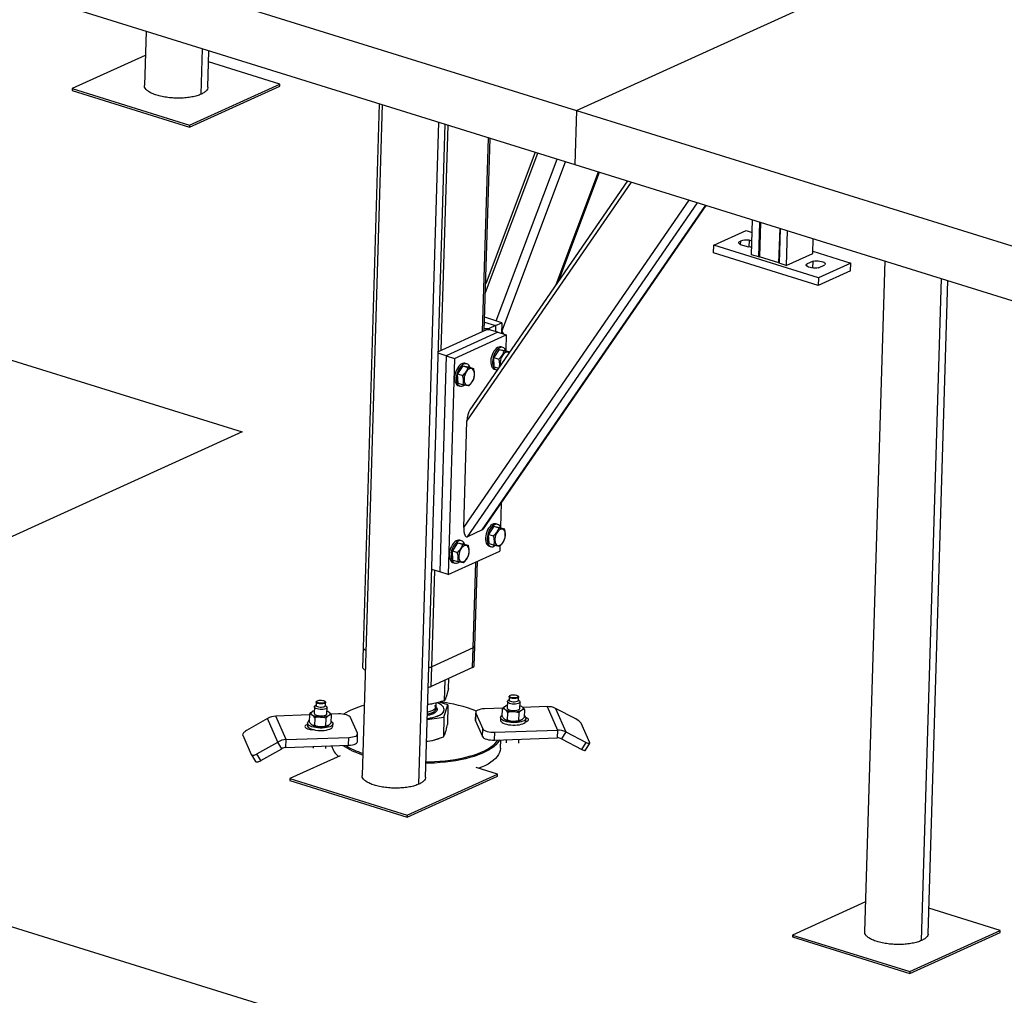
# Model space of a CAD drawing. Header units: millimetres. Extents: x 5 to 589, y 5 to 415.
# Tile 63 of 104: x 371 to 394, y 230 to 253. Entities that reach past the tile are written whole.
import ezdxf

# ---------------------------------------------------------------- set-up
doc = ezdxf.new("R2010")
doc.units = ezdxf.units.MM
doc.layers.add('TRAIT-FORT', color=4, linetype='Continuous', lineweight=25)

msp = doc.modelspace()

# ---------------------------------------------------------------- linework, layer by layer
at = {"layer": 'TRAIT-FORT', "color": 4, "linetype": 'Continuous', "lineweight": 25}
for p, q in [((372.07505, 254.6447), (383.95179, 250.95062)), ((383.95179, 250.95062), (392.20375, 254.69987)), ((372.03679, 253.36773), (383.91353, 249.67365)), ((373.7799, 252.82556), (373.74152, 251.54419)), ((373.7627, 252.25116), (372.03776, 251.46744)), ((375.08502, 251.33691), (375.11715, 252.40963)), ((375.24084, 251.49903), (375.26672, 252.36311)), ((376.94459, 251.57578), (375.25884, 252.10011)), ((374.80761, 250.55905), (376.9432, 251.52935)), ((374.809, 250.60549), (376.94459, 251.57578)), ((376.9432, 251.52935), (376.94459, 251.57578)), ((372.03776, 251.46744), (372.03637, 251.421)), ((372.03637, 251.421), (374.80761, 250.55905)), ((372.03776, 251.46744), (374.809, 250.60549)), ((379.35788, 251.09062), (378.8832, 235.24531)), ((379.29238, 251.11099), (378.90742, 238.26084)), ((383.95179, 250.95062), (383.91353, 249.67365)), ((383.95179, 250.95062), (395.82853, 247.25654)), ((374.809, 250.60549), (374.80761, 250.55905)), ((380.22669, 235.03803), (380.69513, 250.67469)), ((380.38252, 235.20016), (380.8447, 250.62817)), ((380.75651, 245.28765), (380.91583, 250.60604)), ((381.73278, 245.73121), (381.86992, 250.30929)), ((381.77359, 245.74975), (381.90981, 250.29688)), ((381.8007, 246.65461), (383.03978, 249.94542)), ((382.9768, 249.96501), (381.80678, 246.85761)), ((382.05567, 245.98104), (383.49506, 249.80381)), ((382.18417, 245.73111), (383.69432, 249.74183)), ((383.91353, 249.67365), (395.79028, 245.97957)), ((383.47232, 246.84352), (384.47248, 249.4998)), ((383.53321, 246.93194), (384.49719, 249.49211)), ((381.36394, 243.60907), (385.25366, 249.25683)), ((385.15545, 249.28737), (381.43115, 243.87982)), ((381.28879, 241.10081), (386.61449, 248.83356)), ((381.37255, 240.88292), (386.80706, 248.77366)), ((381.72339, 241.04233), (387.00559, 248.71191)), ((381.75547, 241.07264), (387.01482, 248.70904)), ((388.08878, 247.54462), (388.11342, 248.36734)), ((388.25703, 247.49229), (388.28168, 248.31501)), ((388.3025, 248.30853), (388.27806, 247.49275)), ((387.19402, 247.77214), (387.95673, 248.11867)), ((387.95673, 248.11867), (388.10459, 248.07268)), ((388.73531, 247.35053), (388.75975, 248.16631)), ((388.76268, 248.1654), (388.73804, 247.34268)), ((388.93094, 248.11306), (388.90629, 247.29035)), ((387.18845, 247.58639), (387.19402, 247.77214)), ((389.66834, 247.00254), (387.19402, 247.77214)), ((387.815, 247.78914), (388.01294, 247.72758)), ((387.8228, 247.86844), (387.82038, 247.78747)), ((388.02856, 247.88617), (388.02376, 247.72608)), ((388.09836, 247.86446), (388.02856, 247.88617)), ((389.53629, 247.57658), (389.54663, 247.92156)), ((389.66277, 246.81679), (387.18845, 247.58639)), ((388.25703, 247.49229), (388.08878, 247.54462)), ((388.90629, 247.29035), (389.53629, 247.57658)), ((389.5378, 247.6269), (390.43105, 247.34907)), ((388.25703, 247.49229), (388.27806, 247.49275)), ((388.73531, 247.35053), (388.27806, 247.49275)), ((388.73531, 247.35053), (388.73804, 247.34268)), ((388.90629, 247.29035), (388.73804, 247.34268)), ((389.38948, 247.32277), (389.38821, 247.28038)), ((389.54203, 247.39208), (389.38948, 247.32277)), ((389.53715, 247.22935), (389.54203, 247.39208)), ((389.66661, 247.23658), (389.81915, 247.30589)), ((390.43105, 247.34907), (389.66834, 247.00254)), ((390.42548, 247.16333), (390.43105, 247.34907)), ((391.23462, 247.39654), (390.75994, 231.55123)), ((390.42548, 247.16333), (389.66277, 246.81679)), ((389.66834, 247.00254), (389.66277, 246.81679)), ((392.10344, 231.34395), (392.57187, 246.98061)), ((392.25926, 231.50608), (392.72144, 246.93409)), ((381.77959, 245.95015), (382.03786, 245.86982)), ((382.1904, 245.93913), (381.78306, 246.06583)), ((382.03786, 245.86982), (382.1904, 245.93913)), ((382.1904, 245.93913), (382.18278, 245.68465)), ((381.8243, 245.77279), (380.68372, 245.25458)), ((382.09235, 245.71277), (380.87201, 245.15832)), ((381.77544, 245.81134), (381.81522, 245.79897)), ((381.8143, 245.76825), (381.81522, 245.79897)), ((381.81522, 245.79897), (381.88532, 245.80052)), ((381.8944, 245.77434), (381.8243, 245.77279)), ((381.88532, 245.80052), (381.88453, 245.77412)), ((382.03786, 245.86982), (381.88532, 245.80052)), ((382.09235, 245.71277), (381.8944, 245.77434)), ((382.03786, 245.86982), (382.0337, 245.73101)), ((382.09235, 245.71277), (382.29029, 245.65121)), ((368.70797, 245.64369), (376.05037, 243.35995)), ((381.06995, 245.09675), (382.29029, 245.65121)), ((382.29029, 245.65121), (382.2795, 245.29088)), ((380.87201, 245.15832), (380.6826, 245.21723)), ((382.1212, 245.30911), (381.99766, 245.11741)), ((382.1212, 245.30911), (382.23988, 245.27219)), ((382.1212, 245.30911), (382.25646, 245.28307)), ((382.21459, 245.35396), (382.17501, 245.36628)), ((382.25646, 245.28307), (382.3727, 245.24692)), ((380.87201, 245.15832), (380.71899, 240.05044)), ((380.87201, 245.15832), (381.06995, 245.09675)), ((381.06995, 245.09675), (380.91694, 239.98887)), ((381.36036, 244.96584), (381.32077, 244.97816)), ((381.99766, 245.11741), (382.11634, 245.0805)), ((382.00938, 244.89967), (381.99766, 245.11741)), ((381.26697, 244.92099), (381.14343, 244.72929)), ((381.26697, 244.92099), (381.38564, 244.88407)), ((381.26697, 244.92099), (381.40222, 244.89495)), ((381.40222, 244.89495), (381.5209, 244.85804)), ((382.00938, 244.89967), (382.11164, 244.86786)), ((382.01165, 244.84109), (382.05124, 244.82878)), ((381.14343, 244.72929), (381.2621, 244.69238)), ((381.15514, 244.51155), (381.14343, 244.72929)), ((381.15514, 244.51155), (381.27382, 244.47464)), ((381.15742, 244.45297), (381.19701, 244.44066)), ((381.28879, 241.10081), (381.36394, 243.60907)), ((376.05037, 243.35995), (368.5373, 239.94641)), ((490.14692, 194.48625), (335.74928, 242.50929)), ((382.17121, 241.67629), (382.1543, 241.11171)), ((381.72339, 241.04233), (381.37255, 240.88292)), ((381.99601, 241.12993), (381.87247, 240.93823)), ((381.99601, 241.12993), (382.11468, 241.09302)), ((381.99601, 241.12993), (382.13126, 241.10389)), ((382.0894, 241.17479), (382.04981, 241.1871)), ((382.13126, 241.10389), (382.24994, 241.06698)), ((381.23516, 240.78667), (381.19557, 240.79898)), ((381.87247, 240.93823), (381.99114, 240.90132)), ((381.88418, 240.7205), (381.87247, 240.93823)), ((381.14177, 240.74181), (381.01823, 240.55011)), ((381.14177, 240.74181), (381.26045, 240.7049)), ((381.14177, 240.74181), (381.27703, 240.71577)), ((381.27703, 240.71577), (381.3957, 240.67886)), ((381.88418, 240.7205), (382.00286, 240.68358)), ((381.88646, 240.66192), (381.92605, 240.6496)), ((382.14078, 240.66039), (382.13727, 240.54332)), ((380.91694, 239.98887), (382.13727, 240.54332)), ((381.01823, 240.55011), (381.13691, 240.5132)), ((381.02994, 240.33238), (381.01823, 240.55011)), ((381.02994, 240.33238), (381.14862, 240.29546)), ((380.71899, 240.05044), (380.52958, 240.10935)), ((381.03222, 240.2738), (381.07181, 240.26148)), ((381.50881, 238.25513), (381.56964, 240.28542)), ((381.55037, 238.29839), (381.61045, 240.30396)), ((380.53254, 237.81156), (380.60072, 240.08722)), ((380.91694, 239.98887), (380.71899, 240.05044)), ((378.90742, 238.26084), (378.89351, 237.79649)), ((381.50881, 238.25513), (380.53254, 237.81156)), ((381.4949, 237.79077), (381.50881, 238.25513)), ((381.53646, 237.83404), (381.55037, 238.29839)), ((380.51863, 237.34721), (380.53254, 237.81156)), ((381.4949, 237.79077), (380.51863, 237.34721)), ((380.92671, 237.29938), (380.93379, 237.53584)), ((380.83103, 237.01034), (380.84557, 237.49575)), ((382.3595, 237.1042), (382.35707, 237.02294)), ((382.38104, 237.1299), (382.36929, 237.12047)), ((382.57561, 237.11429), (382.56444, 237.1244)), ((382.58197, 237.0162), (382.5844, 237.09746)), ((377.75801, 236.86252), (377.75348, 236.7116)), ((377.79679, 236.90485), (377.77105, 236.88421)), ((377.79897, 236.97748), (377.79653, 236.89622)), ((377.82051, 237.00318), (377.80875, 236.99375)), ((378.01507, 236.98757), (378.0039, 236.99768)), ((378.02143, 236.88948), (378.02387, 236.97074)), ((378.04615, 236.87597), (378.02169, 236.89811)), ((378.05335, 236.70262), (378.05787, 236.85353)), ((380.63382, 236.85877), (380.63708, 236.87691)), ((380.63708, 236.87691), (380.63945, 236.95606)), ((380.915, 236.90848), (380.70473, 236.97239)), ((380.81932, 236.61944), (380.915, 236.90848)), ((380.915, 236.90848), (380.9012, 236.44775)), ((382.21677, 236.83331), (381.77893, 236.8179)), ((382.27108, 236.88163), (382.27771, 236.88453)), ((382.27812, 236.88552), (382.2778, 236.88535)), ((382.31854, 236.98924), (382.31402, 236.83832)), ((382.35733, 237.03157), (382.33159, 237.01093)), ((382.60668, 237.00269), (382.58223, 237.02483)), ((382.61389, 236.82934), (382.61841, 236.98025)), ((383.25834, 236.86997), (382.68314, 236.84973)), ((383.25834, 236.86997), (383.50244, 236.31619)), ((377.64245, 236.67229), (376.84754, 236.64431)), ((377.09164, 236.09053), (376.84754, 236.64431)), ((377.64305, 236.69222), (377.63749, 236.50647)), ((377.71055, 236.75491), (377.71718, 236.75781)), ((377.71758, 236.7588), (377.71726, 236.75863)), ((377.76912, 236.60493), (377.76356, 236.41919)), ((378.32696, 236.69638), (378.1515, 236.69021)), ((378.15683, 236.48983), (378.16239, 236.67557)), ((378.77694, 236.24358), (378.61421, 236.61277)), ((380.42347, 236.56727), (380.81932, 236.61944)), ((380.81932, 236.61944), (380.80551, 236.15871)), ((380.81891, 236.76737), (380.82353, 236.79313)), ((380.82353, 236.79313), (380.82367, 236.79777)), ((381.56972, 236.73309), (381.56416, 236.54734)), ((381.56748, 236.53118), (381.57304, 236.71692)), ((381.57304, 236.71692), (381.73577, 236.34773)), ((382.15713, 236.61064), (382.15539, 236.55259)), ((382.19802, 236.63319), (382.20359, 236.81893)), ((382.3241, 236.54591), (382.32966, 236.73165)), ((382.58933, 236.72333), (382.58377, 236.53759)), ((382.72293, 236.80229), (382.71737, 236.61655)), ((383.45411, 236.82715), (383.69821, 236.27337)), ((383.93422, 236.57899), (383.45411, 236.82715)), ((376.64879, 236.5876), (376.15278, 236.30508)), ((376.89289, 236.03381), (376.64879, 236.5876)), ((377.5966, 236.48392), (377.59486, 236.42587)), ((378.02879, 236.59661), (378.02323, 236.41087)), ((378.0823, 236.42324), (378.08262, 236.42341)), ((378.19459, 236.40791), (378.19633, 236.46595)), ((381.56416, 236.54734), (381.56748, 236.53118)), ((381.56748, 236.53118), (381.73021, 236.16199)), ((382.64283, 236.54996), (382.64316, 236.55013)), ((382.75513, 236.53463), (382.75686, 236.59267)), ((384.26301, 236.01707), (384.05959, 236.47856)), ((376.06461, 236.19713), (376.26803, 235.73564)), ((377.09164, 236.09053), (378.57106, 236.1426)), ((377.677, 236.33067), (377.67746, 236.34601)), ((378.56549, 235.95686), (378.57106, 236.1426)), ((378.7747, 236.04167), (378.78026, 236.22741)), ((381.73021, 236.16199), (381.73577, 236.34773)), ((382.01746, 236.07837), (382.02303, 236.26411)), ((382.02303, 236.26411), (383.50244, 236.31619)), ((383.50244, 236.31619), (383.49688, 236.13045)), ((383.69821, 236.27337), (383.59476, 236.10904)), ((383.69821, 236.27337), (384.17833, 236.02521)), ((376.39688, 235.7513), (376.89289, 236.03381)), ((376.9867, 235.87643), (376.89289, 236.03381)), ((377.08608, 235.90478), (377.09164, 236.09053)), ((377.08608, 235.90478), (378.56549, 235.95686)), ((377.72999, 235.92745), (377.72879, 235.88738)), ((378.02866, 235.87839), (378.03044, 235.93803)), ((380.408, 236.05084), (380.43877, 236.05357)), ((380.40851, 236.0499), (380.43877, 236.05357)), ((380.66202, 236.10444), (380.70537, 236.1198)), ((382.01746, 236.07837), (383.49688, 236.13045)), ((382.1581, 235.88636), (382.164, 236.08353)), ((382.29154, 236.08802), (382.28933, 236.01409)), ((382.5892, 236.00511), (382.592, 236.0986)), ((383.59476, 236.10904), (384.07488, 235.86088)), ((384.07488, 235.86088), (384.17833, 236.02521)), ((384.16032, 235.84044), (384.26377, 236.00477)), ((376.26916, 235.73345), (376.36297, 235.57606)), ((376.49069, 235.59391), (376.39688, 235.7513)), ((376.49069, 235.59391), (376.9867, 235.87643)), ((378.37023, 235.70959), (377.17944, 235.16856)), ((379.94929, 234.26017), (382.08488, 235.23047)), ((379.95068, 234.30661), (382.08627, 235.27691)), ((382.08627, 235.27691), (381.57899, 235.43469)), ((382.08488, 235.23047), (382.08627, 235.27691)), ((377.17944, 235.16856), (377.17805, 235.12213)), ((377.17805, 235.12213), (379.94929, 234.26017)), ((377.17944, 235.16856), (379.95068, 234.30661)), ((379.95068, 234.30661), (379.94929, 234.26017)), ((390.78112, 232.2582), (389.05618, 231.47448)), ((393.96301, 231.58283), (392.27727, 232.10715)), ((391.82603, 230.56609), (393.96162, 231.53639)), ((391.82742, 230.61253), (393.96301, 231.58283)), ((393.96162, 231.53639), (393.96301, 231.58283)), ((389.05618, 231.47448), (389.05479, 231.42805)), ((389.05479, 231.42805), (391.82603, 230.56609)), ((389.05618, 231.47448), (391.82742, 230.61253)), ((391.82742, 230.61253), (391.82603, 230.56609))]:
    msp.add_line(p, q, dxfattribs=at)
at = {"layer": 'TRAIT-FORT', "color": 4, "linetype": 'Continuous', "lineweight": 25, "flags": 128}
for points in [[(387.815, 247.78914), (387.8011, 247.79877), (387.79124, 247.80898), (387.78566, 247.81952), (387.78448, 247.83015), (387.78773, 247.84059), (387.79534, 247.85062), (387.80713, 247.85998), (387.8228, 247.86844)], [(388.0941, 247.72235), (388.05362, 247.72326), (388.01294, 247.72758)], [(389.66661, 247.23658), (389.62952, 247.23055), (389.58915, 247.22785), (389.54753, 247.22861), (389.50679, 247.23281), (389.46897, 247.24022), (389.43601, 247.25048), (389.40956, 247.26305), (389.39096, 247.27731), (389.38117, 247.29254), (389.38066, 247.30795), (389.38948, 247.32277)], [(389.54203, 247.39208), (389.57911, 247.39811), (389.61948, 247.40082), (389.6611, 247.40005), (389.70184, 247.39585), (389.73966, 247.38844), (389.77262, 247.37818), (389.79908, 247.36561), (389.81767, 247.35135), (389.82747, 247.33613), (389.82797, 247.32071), (389.81915, 247.30589)], [(382.17501, 245.36628), (382.17142, 245.36731), (382.14361, 245.37008), (382.11419, 245.3643), (382.08409, 245.35013), (382.05429, 245.32805), (382.02575, 245.29875), (381.99938, 245.26319), (381.97603, 245.2225), (381.95644, 245.17799), (381.94126, 245.13109)], [(382.28571, 245.27578), (382.27623, 245.29753), (382.25829, 245.32438), (382.23631, 245.34374), (382.21101, 245.35499), (382.1832, 245.35777), (382.15378, 245.35198), (382.12368, 245.33782), (382.09388, 245.31574), (382.06534, 245.28644), (382.03897, 245.25088), (382.01562, 245.21019), (381.99603, 245.16568), (381.98085, 245.11878)], [(382.35781, 245.2253), (382.34657, 245.23405), (382.3246, 245.24276), (382.3003, 245.24296), (382.27475, 245.23465), (382.24905, 245.2182), (382.22433, 245.19433), (382.20167, 245.16407), (382.18206, 245.12874), (382.16636, 245.08991), (382.15526, 245.04925), (382.14923, 245.00855), (382.14855, 244.96958)], [(381.32077, 244.97816), (381.31719, 244.97919), (381.28938, 244.98196), (381.25995, 244.97618), (381.22986, 244.96201), (381.20006, 244.93993), (381.17151, 244.91064), (381.14514, 244.87507), (381.12179, 244.83438), (381.10221, 244.78987), (381.08703, 244.74297)], [(381.94126, 245.13109), (381.93097, 245.08331), (381.92589, 245.03619), (381.9262, 244.99123), (381.93187, 244.94989), (381.94274, 244.9135), (381.95845, 244.88321), (381.97849, 244.86001), (382.00222, 244.84465), (382.01165, 244.84109)], [(381.98085, 245.11878), (381.97056, 245.071), (381.96548, 245.02387), (381.96579, 244.97892), (381.97146, 244.93758), (381.98233, 244.90118), (381.99804, 244.8709), (382.01808, 244.8477), (382.04181, 244.83233), (382.06847, 244.82529), (382.08208, 244.82495)], [(381.08703, 244.74297), (381.07673, 244.69519), (381.07165, 244.64807), (381.07196, 244.60311), (381.07764, 244.56177), (381.0885, 244.52538), (381.10421, 244.49509), (381.12425, 244.47189), (381.14799, 244.45653), (381.15742, 244.45297)], [(381.4322, 244.88563), (381.422, 244.90941), (381.40405, 244.93626), (381.38207, 244.95562), (381.35678, 244.96687), (381.32897, 244.96965), (381.29954, 244.96386), (381.26945, 244.9497), (381.23965, 244.92762), (381.2111, 244.89832), (381.18473, 244.86276), (381.16138, 244.82207), (381.1418, 244.77756), (381.12662, 244.73066)], [(381.29432, 244.58146), (381.29901, 244.54594), (381.30886, 244.51541), (381.32346, 244.4912), (381.34215, 244.47438), (381.36413, 244.46567), (381.38842, 244.46547), (381.41398, 244.47377), (381.43968, 244.49023), (381.4644, 244.5141), (381.48706, 244.54436), (381.50666, 244.57968), (381.52236, 244.61852), (381.53347, 244.65918), (381.53949, 244.69988), (381.54017, 244.73884), (381.53548, 244.77437), (381.52563, 244.8049), (381.51103, 244.82911), (381.49234, 244.84593), (381.47036, 244.85464), (381.44607, 244.85484), (381.42051, 244.84653), (381.39481, 244.83008), (381.37009, 244.80621), (381.34743, 244.77595), (381.32783, 244.74063), (381.31213, 244.70179), (381.30102, 244.66113), (381.295, 244.62043), (381.29432, 244.58146)], [(382.14855, 244.96958), (382.15324, 244.93406), (382.15425, 244.92973)], [(381.12662, 244.73066), (381.11632, 244.68288), (381.11124, 244.63575), (381.11155, 244.5908), (381.11723, 244.54946), (381.12809, 244.51306), (381.1438, 244.48278), (381.16384, 244.45958), (381.18757, 244.44421), (381.21424, 244.43717), (381.24297, 244.43868), (381.27285, 244.4487), (381.30292, 244.46689), (381.30367, 244.46745)], [(382.04981, 241.1871), (382.04623, 241.18813), (382.01842, 241.19091), (381.98899, 241.18512), (381.9589, 241.17096), (381.9291, 241.14887), (381.90055, 241.11958), (381.87418, 241.08401), (381.85083, 241.04332), (381.83125, 240.99881), (381.81607, 240.95191)], [(382.16124, 241.09457), (382.15104, 241.11836), (382.13309, 241.14521), (382.11111, 241.16457), (382.08581, 241.17582), (382.05801, 241.17859), (382.02858, 241.17281), (381.99849, 241.15864), (381.96869, 241.13656), (381.94014, 241.10726), (381.91377, 241.0717), (381.89042, 241.03101), (381.87084, 240.9865), (381.85565, 240.9396)], [(382.02336, 240.79041), (382.02805, 240.75488), (382.0379, 240.72435), (382.0525, 240.70014), (382.07119, 240.68332), (382.09317, 240.67462), (382.11746, 240.67441), (382.14302, 240.68272), (382.16872, 240.69917), (382.19344, 240.72305), (382.2161, 240.75331), (382.2357, 240.78863), (382.2514, 240.82747), (382.26251, 240.86812), (382.26853, 240.90882), (382.26921, 240.94779), (382.26452, 240.98331), (382.25466, 241.01385), (382.24007, 241.03805), (382.22138, 241.05488), (382.1994, 241.06358), (382.1751, 241.06378), (382.14955, 241.05548), (382.12385, 241.03903), (382.09913, 241.01515), (382.07647, 240.98489), (382.05687, 240.94957), (382.04117, 240.91073), (382.03006, 240.87007), (382.02404, 240.82937), (382.02336, 240.79041)], [(381.19557, 240.79898), (381.19199, 240.80001), (381.16418, 240.80279), (381.13476, 240.797), (381.10466, 240.78284), (381.07486, 240.76075), (381.04632, 240.73146), (381.01995, 240.69589), (380.99659, 240.6552), (380.97701, 240.61069), (380.96183, 240.56379)], [(381.307, 240.70645), (381.2968, 240.73024), (381.27885, 240.75709), (381.25688, 240.77645), (381.23158, 240.7877), (381.20377, 240.79047), (381.17434, 240.78469), (381.14425, 240.77052), (381.11445, 240.74844), (381.08591, 240.71915), (381.05953, 240.68358), (381.03618, 240.64289), (381.0166, 240.59838), (381.00142, 240.55148)], [(381.81607, 240.95191), (381.80577, 240.90413), (381.80069, 240.85701), (381.801, 240.81206), (381.80668, 240.77072), (381.81754, 240.73432), (381.83325, 240.70403), (381.85329, 240.68084), (381.87702, 240.66547), (381.88646, 240.66192)], [(381.85565, 240.9396), (381.84536, 240.89182), (381.84028, 240.8447), (381.84059, 240.79974), (381.84627, 240.7584), (381.85713, 240.722), (381.87284, 240.69172), (381.89288, 240.66852), (381.91661, 240.65316), (381.94327, 240.64611), (381.97201, 240.64763), (382.00189, 240.65764), (382.03196, 240.67584), (382.03271, 240.6764)], [(380.96183, 240.56379), (380.95153, 240.51602), (380.94646, 240.46889), (380.94676, 240.42394), (380.95244, 240.3826), (380.96331, 240.3462), (380.97901, 240.31591), (380.99906, 240.29272), (381.02279, 240.27735), (381.03222, 240.2738)], [(381.16912, 240.40229), (381.17381, 240.36676), (381.18367, 240.33623), (381.19826, 240.31202), (381.21696, 240.2952), (381.23893, 240.2865), (381.26323, 240.28629), (381.28878, 240.2946), (381.31448, 240.31105), (381.3392, 240.33493), (381.36186, 240.36519), (381.38147, 240.40051), (381.39716, 240.43935), (381.40827, 240.48), (381.41429, 240.5207), (381.41498, 240.55967), (381.41029, 240.59519), (381.40043, 240.62573), (381.38583, 240.64993), (381.36714, 240.66676), (381.34517, 240.67546), (381.32087, 240.67566), (381.29531, 240.66736), (381.26961, 240.65091), (381.24489, 240.62703), (381.22224, 240.59677), (381.20263, 240.56145), (381.18693, 240.52261), (381.17583, 240.48195), (381.1698, 240.44125), (381.16912, 240.40229)], [(381.00142, 240.55148), (380.99112, 240.5037), (380.98605, 240.45658), (380.98635, 240.41162), (380.99203, 240.37028), (381.0029, 240.33389), (381.0186, 240.3036), (381.03864, 240.2804), (381.06238, 240.26504), (381.08904, 240.258), (381.11777, 240.25951), (381.14765, 240.26952), (381.17772, 240.28772), (381.17847, 240.28828)], [(382.56839, 237.07693), (382.54818, 237.06827), (382.5218, 237.06224), (382.49139, 237.05934), (382.45939, 237.0598), (382.42842, 237.06359), (382.40097, 237.07039), (382.37927, 237.07966), (382.36508, 237.09065), (382.35955, 237.10245), (382.36313, 237.11413), (382.36929, 237.12047)], [(382.55802, 237.0912), (382.53906, 237.08318), (382.51416, 237.07777), (382.48554, 237.07543), (382.45575, 237.07639), (382.42743, 237.08055), (382.40309, 237.08754), (382.38491, 237.09674), (382.37449, 237.10734), (382.37276, 237.1184), (382.37987, 237.12892), (382.3952, 237.13798), (382.41738, 237.14477), (382.44444, 237.14869), (382.47397, 237.14938), (382.50336, 237.1468), (382.52998, 237.14116), (382.55149, 237.13297), (382.56595, 237.12296), (382.57209, 237.11201), (382.56937, 237.1011), (382.55802, 237.0912)], [(382.57561, 237.11429), (382.57882, 237.11102), (382.58436, 237.09921), (382.58078, 237.08753), (382.56839, 237.07693)], [(378.04615, 236.87597), (378.04933, 236.87284), (378.0573, 236.85904), (378.05588, 236.84518), (378.04517, 236.83212), (378.02584, 236.82069), (377.9991, 236.81161), (377.96662, 236.80545), (377.93047, 236.80259), (377.89289, 236.80321), (377.85626, 236.80727), (377.82288, 236.81453), (377.79485, 236.82452), (377.77392, 236.83661), (377.76141, 236.85005), (377.7581, 236.86399), (377.76421, 236.87756), (377.77105, 236.88421)], [(378.02143, 236.88948), (378.01781, 236.87955), (378.00542, 236.86895), (377.98521, 236.86029), (377.95883, 236.85426), (377.92841, 236.85136), (377.89642, 236.85182), (377.86544, 236.85561), (377.838, 236.86241), (377.8163, 236.87168), (377.80211, 236.88266), (377.79658, 236.89447), (377.79653, 236.89622)], [(378.01507, 236.98757), (378.01829, 236.9843), (378.02382, 236.97249), (378.02024, 236.96081), (378.00785, 236.95021), (377.98765, 236.94155), (377.96127, 236.93552), (377.93085, 236.93262), (377.89885, 236.93308), (377.86788, 236.93687), (377.84043, 236.94367), (377.81873, 236.95294), (377.80454, 236.96393), (377.79901, 236.97574), (377.80259, 236.98741), (377.80875, 236.99375)], [(377.82604, 237.00697), (377.84501, 237.01498), (377.8699, 237.0204), (377.89852, 237.02273), (377.92831, 237.02178), (377.95664, 237.01762), (377.98097, 237.01062), (377.99916, 237.00142), (378.00958, 236.99082), (378.01131, 236.97977), (378.00419, 236.96924), (377.98886, 236.96018), (377.96668, 236.95339), (377.93963, 236.94948), (377.91009, 236.94878), (377.88071, 236.95136), (377.85408, 236.957), (377.83258, 236.96519), (377.81811, 236.97521), (377.81197, 236.98616), (377.81469, 236.99707), (377.82604, 237.00697)], [(380.42901, 236.69381), (380.45695, 236.7003), (380.50426, 236.71433), (380.54537, 236.73082), (380.57948, 236.74943), (380.60593, 236.76981), (380.6242, 236.79155), (380.63394, 236.81424), (380.63495, 236.83744), (380.62722, 236.86068), (380.6109, 236.88353), (380.6004, 236.89395)], [(380.4311, 236.7442), (380.44577, 236.74747), (380.49449, 236.76085), (380.53723, 236.77675), (380.57316, 236.79486), (380.60157, 236.81483), (380.62193, 236.83628), (380.63382, 236.85877)], [(380.81905, 236.77202), (380.8237, 236.79984), (380.8194, 236.82791), (380.80618, 236.85582), (380.78425, 236.88319), (380.75391, 236.90962), (380.71558, 236.93476), (380.66981, 236.95824), (380.66256, 236.9615)], [(382.26732, 236.79851), (382.25475, 236.80868), (382.24576, 236.81928), (382.24051, 236.83013), (382.23907, 236.84104), (382.24149, 236.85183), (382.24771, 236.86231), (382.25763, 236.8723), (382.27108, 236.88163)], [(382.31402, 236.83832), (382.31459, 236.83282), (382.32256, 236.81902), (382.33942, 236.80615), (382.36409, 236.79502), (382.39505, 236.78633), (382.43033, 236.78063), (382.46773, 236.77826), (382.50488, 236.77939), (382.53947, 236.78394), (382.56931, 236.79163), (382.59254, 236.80196)], [(382.59706, 236.95288), (382.57383, 236.94254), (382.54399, 236.93486), (382.50941, 236.93031), (382.47225, 236.92918), (382.43485, 236.93154), (382.39957, 236.93725), (382.36861, 236.94594), (382.34394, 236.95706), (382.32708, 236.96993), (382.31911, 236.98373), (382.32053, 236.99759), (382.33124, 237.01065), (382.33159, 237.01093)], [(382.56595, 236.99567), (382.54575, 236.98701), (382.51937, 236.98098), (382.48895, 236.97808), (382.45696, 236.97854), (382.42598, 236.98233), (382.39853, 236.98913), (382.37684, 236.9984), (382.36265, 237.00938), (382.35712, 237.02119), (382.35707, 237.02294)], [(382.58197, 237.0162), (382.57835, 237.00627), (382.56595, 236.99567)], [(382.60668, 237.00269), (382.61501, 236.99272), (382.61831, 236.97878), (382.6122, 236.96521), (382.59706, 236.95288)], [(382.66059, 236.86915), (382.67316, 236.85898), (382.68215, 236.84838), (382.6874, 236.83753), (382.68884, 236.82662), (382.68642, 236.81583), (382.6802, 236.80535), (382.67028, 236.79536), (382.65683, 236.78603)], [(377.70678, 236.67179), (377.69421, 236.68196), (377.68522, 236.69256), (377.67997, 236.70341), (377.67854, 236.71432), (377.68095, 236.72511), (377.68717, 236.73559), (377.69709, 236.74558), (377.71055, 236.75491)], [(377.75348, 236.7116), (377.75688, 236.69913), (377.76939, 236.6857), (377.79033, 236.6736), (377.81836, 236.66361), (377.85174, 236.65636), (377.88837, 236.65229), (377.92595, 236.65167), (377.9621, 236.65453), (377.99457, 236.6607), (378.02132, 236.66978), (378.04065, 236.68121), (378.05136, 236.69426), (378.05335, 236.70262)], [(378.10005, 236.74243), (378.11262, 236.73226), (378.12161, 236.72166), (378.12687, 236.71081), (378.1283, 236.6999), (378.12588, 236.68911), (378.11966, 236.67863), (378.10974, 236.66864), (378.09629, 236.65931)], [(378.61421, 236.61277), (378.60153, 236.63061), (378.57987, 236.64743), (378.55005, 236.66258), (378.51322, 236.67549), (378.4708, 236.68565), (378.42441, 236.69268), (378.37584, 236.6963), (378.32696, 236.69638)], [(380.42556, 236.58713), (380.49196, 236.5971), (380.55604, 236.61033), (380.61491, 236.6264), (380.66774, 236.64508), (380.71379, 236.66611), (380.75242, 236.68919), (380.78308, 236.71399), (380.80535, 236.74018), (380.81891, 236.76737)], [(380.4257, 236.59177), (380.4921, 236.60174), (380.55618, 236.61498), (380.61505, 236.63105), (380.66788, 236.64973), (380.71393, 236.67075), (380.75256, 236.69383), (380.78322, 236.71863), (380.80549, 236.74482), (380.81905, 236.77202)], [(381.77893, 236.8179), (381.73161, 236.81443), (381.68767, 236.80755), (381.6488, 236.79752), (381.61649, 236.78473), (381.59199, 236.76966), (381.57624, 236.7529), (381.56984, 236.73509), (381.57304, 236.71692)], [(382.71835, 236.64932), (382.71918, 236.64875), (382.74047, 236.63053), (382.75316, 236.61143), (382.75684, 236.59204), (382.75141, 236.57294), (382.73704, 236.55472), (382.71416, 236.53792), (382.68347, 236.52305), (382.64589, 236.51058), (382.60257, 236.50087), (382.55484, 236.49422), (382.50412, 236.49084), (382.45198, 236.49082), (382.39999, 236.49418), (382.34973, 236.50079), (382.30273, 236.51048), (382.26042, 236.52293), (382.22408, 236.53778), (382.19482, 236.55456), (382.17352, 236.57278), (382.16084, 236.59187), (382.15716, 236.61126), (382.16258, 236.63036), (382.17696, 236.64859), (382.19984, 236.66539)], [(382.74883, 236.51336), (382.77056, 236.52032), (382.79338, 236.53151), (382.80855, 236.54449), (382.81529, 236.55859), (382.81328, 236.57312), (382.80262, 236.58734), (382.78384, 236.60055), (382.75787, 236.61208), (382.72603, 236.62134), (382.71756, 236.6232)], [(377.59545, 236.44555), (377.57942, 236.44018), (377.5566, 236.42899), (377.54143, 236.41601), (377.53469, 236.40191), (377.5367, 236.38738), (377.54736, 236.37316), (377.56615, 236.35995), (377.59211, 236.34842), (377.62395, 236.33915), (377.66007, 236.33261), (377.69865, 236.32911), (377.72922, 236.32863)], [(377.59486, 236.42587), (377.59856, 236.40711), (377.61125, 236.38801), (377.63254, 236.3698), (377.66181, 236.35301), (377.69814, 236.33817), (377.74046, 236.32571), (377.78746, 236.31603), (377.83771, 236.30941), (377.88971, 236.30606), (377.94185, 236.30608), (377.99256, 236.30946), (378.0403, 236.3161), (378.08361, 236.32581), (378.12119, 236.33829), (378.15188, 236.35315)], [(378.15362, 236.4112), (378.12293, 236.39633), (378.08535, 236.38386), (378.04204, 236.37415), (377.9943, 236.3675), (377.94359, 236.36412), (377.89144, 236.3641), (377.83945, 236.36746), (377.7892, 236.37408), (377.7422, 236.38376), (377.69988, 236.39621), (377.66354, 236.41106), (377.63428, 236.42784), (377.61299, 236.44606), (377.6003, 236.46515), (377.59662, 236.48454), (377.60205, 236.50364), (377.61642, 236.52187), (377.63844, 236.53816)], [(378.15781, 236.5226), (378.15864, 236.52203), (378.17994, 236.50381), (378.19262, 236.48472), (378.1963, 236.46532), (378.19088, 236.44622), (378.1765, 236.428), (378.15362, 236.4112)], [(382.15539, 236.55259), (382.1591, 236.53383), (382.17178, 236.51473), (382.19308, 236.49652), (382.22234, 236.47973), (382.25868, 236.46489), (382.30099, 236.45243), (382.34799, 236.44275), (382.39825, 236.43613), (382.45024, 236.43278), (382.50239, 236.4328), (382.5531, 236.43618), (382.60084, 236.44282), (382.64415, 236.45253), (382.68173, 236.46501), (382.71242, 236.47987), (382.7353, 236.49667), (382.74968, 236.5149), (382.7551, 236.534), (382.75513, 236.53463)], [(376.15278, 236.30508), (376.132, 236.29213), (376.1128, 236.27792), (376.09592, 236.26297), (376.08201, 236.24786), (376.0716, 236.23318), (376.06509, 236.21949), (376.06273, 236.20732), (376.06461, 236.19713)], [(378.57106, 236.1426), (378.61838, 236.14607), (378.66232, 236.15295), (378.70119, 236.16298), (378.73349, 236.17577), (378.75799, 236.19084), (378.77374, 236.2076), (378.78014, 236.22541), (378.77694, 236.24358)], [(381.73021, 236.16199), (381.74289, 236.14415), (381.76455, 236.12733), (381.79437, 236.11218), (381.8312, 236.09927), (381.87362, 236.08911), (381.92001, 236.08208), (381.96858, 236.07845), (382.01746, 236.07837)], [(381.73577, 236.34773), (381.74845, 236.32989), (381.77011, 236.31307), (381.79993, 236.29792), (381.83676, 236.28501), (381.87918, 236.27485), (381.92557, 236.26782), (381.97414, 236.26419), (382.02303, 236.26411)], [(378.56549, 235.95686), (378.61281, 235.96033), (378.65675, 235.96721), (378.69562, 235.97724), (378.72793, 235.99003), (378.75243, 236.0051), (378.76818, 236.02186), (378.77458, 236.03966), (378.7747, 236.04167)], [(382.13283, 236.08243), (382.12052, 236.06062), (382.08725, 236.0136), (382.04541, 235.96772), (381.99518, 235.9232), (381.9368, 235.88024), (381.87053, 235.83902), (381.79665, 235.79974), (381.7155, 235.76256), (381.62744, 235.72765), (381.53287, 235.69517), (381.4322, 235.66526), (381.32589, 235.63806), (381.21442, 235.61369), (381.09827, 235.59226), (380.97797, 235.57385), (380.85406, 235.55857), (380.72709, 235.54646), (380.59762, 235.5376), (380.46624, 235.53201), (380.39296, 235.53033)], [(380.39363, 235.56286), (380.46322, 235.56446), (380.59296, 235.56998), (380.72081, 235.57874), (380.84619, 235.59069), (380.96855, 235.60579), (381.08735, 235.62396), (381.20204, 235.64513), (381.31213, 235.6692), (381.4171, 235.69606), (381.51651, 235.72559), (381.6099, 235.75766), (381.69686, 235.79213), (381.77699, 235.82885), (381.84995, 235.86764), (381.9154, 235.90835), (381.97305, 235.95077), (382.02265, 235.99473), (382.06396, 236.04003), (382.09346, 236.08105)], [(384.17833, 236.02521), (384.19842, 236.01551), (384.21697, 236.00795), (384.23325, 236.00283), (384.24663, 236.00034), (384.25661, 236.00058), (384.2628, 236.00354), (384.26496, 236.00911), (384.26301, 236.01707)], [(376.26803, 235.73564), (376.27408, 235.72783), (376.28407, 235.72269), (376.29762, 235.72042), (376.3142, 235.72111), (376.33317, 235.72474), (376.35381, 235.73116), (376.37532, 235.74013), (376.39688, 235.7513)], [(382.1581, 235.88636), (382.15791, 235.88143), (382.15107, 235.83223), (382.13534, 235.78354), (382.11079, 235.73557), (382.07751, 235.68855), (382.03567, 235.64267), (381.98545, 235.59816), (381.92707, 235.55519), (381.86079, 235.51398), (381.78691, 235.47469), (381.70576, 235.43751), (381.64672, 235.41356)], [(384.07488, 235.86088), (384.09498, 235.85118), (384.11352, 235.84362), (384.1298, 235.8385), (384.14319, 235.83601), (384.15317, 235.83625), (384.15936, 235.83922), (384.16032, 235.84044)], [(376.36297, 235.57606), (376.36789, 235.57044), (376.37788, 235.5653), (376.39143, 235.56303), (376.408, 235.56373), (376.42698, 235.56735), (376.44762, 235.57377), (376.46913, 235.58274), (376.49069, 235.59391)]]:
    msp.add_lwpolyline(points, dxfattribs=at)
at = {"layer": 'TRAIT-FORT', "color": 4, "linetype": 'Continuous', "lineweight": 25}
for centre, radius, start, end in [((387.95889, 247.49198), 0.4003, 79.976909, 109.873784), ((378.9827, 238.28182), 0.07814, 195.574031, 260.373053), ((381.4961, 238.30892), 0.05528, 283.295255, 349.017157), ((378.96879, 237.81747), 0.07814, 195.574031, 260.373053), ((380.42092, 238.07812), 0.28899, 277.960508, 292.721741), ((381.48219, 237.84457), 0.05528, 283.295255, 349.017157), ((380.40701, 237.61377), 0.28899, 277.960508, 292.721741), ((379.35497, 235.18007), 1.76701, 103.921453, 121.04189), ((380.29366, 233.41342), 3.59371, 68.9007, 83.047398), ((382.37362, 236.69872), 0.2097, 105.984151, 119.274481), ((382.54774, 236.69736), 0.20554, 56.699128, 70.679445), ((383.27437, 236.47438), 0.39591, 63.000581, 92.320049), ((376.86367, 236.21117), 0.43343, 92.13282, 119.719616), ((377.89358, 237.01248), 0.38854, 241.264152, 270.89557), ((377.81309, 236.572), 0.2097, 105.984151, 119.274481), ((377.93042, 237.01774), 0.39496, 265.532658, 294.832886), ((377.9872, 236.57064), 0.20554, 56.699128, 70.679445), ((382.45412, 237.1392), 0.38854, 241.264152, 270.89557), ((382.49095, 237.14446), 0.39496, 265.532658, 294.832886), ((382.58099, 236.83298), 0.0331, 290.419734, 353.677915), ((377.88663, 236.7803), 0.38854, 241.264152, 270.89557), ((377.92346, 236.78557), 0.39496, 265.532658, 294.832886), ((378.12713, 236.41649), 0.06801, 291.350504, 352.747145), ((382.44716, 236.90702), 0.38854, 241.264152, 270.89557), ((382.484, 236.91229), 0.39496, 265.532658, 294.832886), ((383.80246, 236.28605), 0.32121, 36.821116, 65.78247), ((383.51847, 235.9206), 0.39591, 63.000581, 92.320049), ((377.10777, 235.65739), 0.43343, 92.13282, 119.719616), ((377.09414, 235.68822), 0.21672, 92.13282, 119.719616), ((378.61818, 236.06465), 0.46899, 195.062787, 232.355038), ((379.43051, 237.48718), 1.83316, 236.869395, 253.02372), ((379.50221, 237.63992), 1.96654, 239.004512, 252.06079), ((380.30969, 237.13555), 1.08965, 276.803668, 288.865354), ((383.50489, 235.93266), 0.19796, 63.000581, 92.320049)]:
    msp.add_arc(centre, radius, start, end, dxfattribs=at)
for centre, start_param, end_param in [((381.45546, 243.65066), 0.54346077, 1.76172901), ((381.38032, 241.1424), 1.76172901, 3.33252534), ((381.73117, 241.3018), 3.33252534, 3.68505343)]:
    msp.add_ellipse(centre, major_axis=(0.025, 0.26265), ratio=0.33651783, start_param=start_param, end_param=end_param, dxfattribs=at)
for points, knots in [([(375.08502, 251.33691), (375.05285, 251.32399), (374.98853, 251.29814), (374.86682, 251.26987), (374.73231, 251.25076), (374.58809, 251.2422), (374.44027, 251.24434), (374.29438, 251.25714), (374.15605, 251.2801), (374.03059, 251.31235), (373.9229, 251.35264), (373.83677, 251.39942), (373.77682, 251.45088), (373.74395, 251.49999), (373.74431, 251.53116), (373.74446, 251.54415)], [0, 0, 0, 0, 0.07864707, 0.15729415, 0.23594122, 0.31458829, 0.39323537, 0.47188244, 0.55052951, 0.62917658, 0.70782366, 0.78647073, 0.8651178, 0.94376488, 1, 1, 1, 1]), ([(375.2379, 251.49907), (375.23859, 251.49389), (375.24175, 251.47051), (375.21797, 251.43006), (375.16858, 251.37979), (375.11287, 251.3512), (375.08502, 251.33691)], [0, 0, 0, 0, 0.08674927, 0.39116618, 0.69558309, 1, 1, 1, 1]), ([(382.18344, 245.72918), (382.18363, 245.72897), (382.19632, 245.71469), (382.20918, 245.69528), (382.22006, 245.67619), (382.22223, 245.67238)], [0, 0, 0, 0, 0.011646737, 0.802662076, 1, 1, 1, 1]), ([(382.23988, 245.27219), (382.2335, 245.25421), (382.2206, 245.21784), (382.19169, 245.167), (382.15627, 245.12083), (382.12973, 245.09402), (382.11634, 245.0805)], [0, 0, 0, 0, 0.26460494, 0.53494775, 0.76534313, 1, 1, 1, 1]), ([(382.23988, 245.27219), (382.25596, 245.26858), (382.28847, 245.26129), (382.32684, 245.25352), (382.35575, 245.24851), (382.36863, 245.24695), (382.37514, 245.24616)], [0, 0, 0, 0, 0.26460494, 0.53494775, 0.76534313, 1, 1, 1, 1]), ([(382.13234, 244.89792), (382.1347, 244.91236), (382.13982, 244.94378), (382.13537, 244.99814), (382.12626, 245.0449), (382.11854, 245.07259), (382.11634, 245.0805)], [0, 0, 0, 0, 0.25871456, 0.56284385, 0.87519131, 1, 1, 1, 1]), ([(381.38564, 244.88407), (381.37926, 244.86609), (381.36636, 244.82972), (381.33745, 244.77888), (381.30204, 244.73271), (381.2755, 244.7059), (381.2621, 244.69238)], [0, 0, 0, 0, 0.26460494, 0.53494775, 0.76534313, 1, 1, 1, 1]), ([(381.38564, 244.88407), (381.40172, 244.88047), (381.43423, 244.87317), (381.47261, 244.8654), (381.50151, 244.86039), (381.5144, 244.85883), (381.5209, 244.85804)], [0, 0, 0, 0, 0.26460494, 0.53494775, 0.76534313, 1, 1, 1, 1]), ([(381.53262, 244.6403), (381.53714, 244.66614), (381.54462, 244.70886), (381.54012, 244.7756), (381.53081, 244.82246), (381.5231, 244.85014), (381.5209, 244.85804)], [0, 0, 0, 0, 0.38554949, 0.63764185, 0.89654625, 1, 1, 1, 1]), ([(381.27382, 244.47464), (381.27834, 244.50047), (381.28582, 244.5432), (381.28132, 244.60994), (381.27201, 244.65679), (381.2643, 244.68447), (381.2621, 244.69238)], [0, 0, 0, 0, 0.38554949, 0.63764185, 0.89654625, 1, 1, 1, 1]), ([(381.40907, 244.4486), (381.42414, 244.46389), (381.45459, 244.4948), (381.48992, 244.54364), (381.51591, 244.59275), (381.52701, 244.62435), (381.53262, 244.6403)], [0, 0, 0, 0, 0.26460494, 0.53494775, 0.76534313, 1, 1, 1, 1]), ([(381.40907, 244.4486), (381.40168, 244.44951), (381.38672, 244.45135), (381.35476, 244.45712), (381.31644, 244.46506), (381.28811, 244.47143), (381.27382, 244.47464)], [0, 0, 0, 0, 0.26460494, 0.53494775, 0.76534313, 1, 1, 1, 1]), ([(382.11468, 241.09302), (382.1083, 241.07503), (382.0954, 241.03866), (382.06649, 240.98783), (382.03108, 240.94165), (382.00454, 240.91484), (381.99114, 240.90132)], [0, 0, 0, 0, 0.26460494, 0.53494775, 0.76534313, 1, 1, 1, 1]), ([(382.11468, 241.09302), (382.13076, 241.08941), (382.16327, 241.08211), (382.20165, 241.07434), (382.23055, 241.06934), (382.24344, 241.06777), (382.24994, 241.06698)], [0, 0, 0, 0, 0.26460494, 0.53494775, 0.76534313, 1, 1, 1, 1]), ([(382.26166, 240.84925), (382.26618, 240.87508), (382.27366, 240.9178), (382.26916, 240.98454), (382.25985, 241.0314), (382.25214, 241.05908), (382.24994, 241.06698)], [0, 0, 0, 0, 0.38554949, 0.63764185, 0.89654625, 1, 1, 1, 1]), ([(382.00286, 240.68358), (382.00738, 240.70942), (382.01486, 240.75214), (382.01036, 240.81888), (382.00105, 240.86573), (381.99334, 240.89342), (381.99114, 240.90132)], [0, 0, 0, 0, 0.38554949, 0.63764185, 0.89654625, 1, 1, 1, 1]), ([(382.13811, 240.65755), (382.15318, 240.67283), (382.18363, 240.70374), (382.21896, 240.75258), (382.24495, 240.80169), (382.25605, 240.8333), (382.26166, 240.84925)], [0, 0, 0, 0, 0.26460494, 0.53494775, 0.76534313, 1, 1, 1, 1]), ([(381.26045, 240.7049), (381.25407, 240.68691), (381.24116, 240.65054), (381.21226, 240.59971), (381.17684, 240.55353), (381.1503, 240.52673), (381.13691, 240.5132)], [0, 0, 0, 0, 0.26460494, 0.53494775, 0.76534313, 1, 1, 1, 1]), ([(381.26045, 240.7049), (381.27653, 240.70129), (381.30904, 240.69399), (381.34741, 240.68622), (381.37631, 240.68122), (381.3892, 240.67965), (381.3957, 240.67886)], [0, 0, 0, 0, 0.26460494, 0.53494775, 0.76534313, 1, 1, 1, 1]), ([(381.40742, 240.46113), (381.41194, 240.48696), (381.41942, 240.52968), (381.41492, 240.59642), (381.40561, 240.64328), (381.3979, 240.67096), (381.3957, 240.67886)], [0, 0, 0, 0, 0.38554949, 0.63764185, 0.89654625, 1, 1, 1, 1]), ([(382.13811, 240.65755), (382.13072, 240.65846), (382.11576, 240.6603), (382.0838, 240.66607), (382.04548, 240.674), (382.01715, 240.68037), (382.00286, 240.68358)], [0, 0, 0, 0, 0.26460494, 0.53494775, 0.76534313, 1, 1, 1, 1]), ([(381.14862, 240.29546), (381.15314, 240.3213), (381.16062, 240.36402), (381.15612, 240.43076), (381.14681, 240.47762), (381.13911, 240.5053), (381.13691, 240.5132)], [0, 0, 0, 0, 0.38554949, 0.63764185, 0.89654625, 1, 1, 1, 1]), ([(381.28388, 240.26943), (381.29894, 240.28472), (381.32939, 240.31562), (381.36472, 240.36446), (381.39071, 240.41357), (381.40182, 240.44518), (381.40742, 240.46113)], [0, 0, 0, 0, 0.26460494, 0.53494775, 0.76534313, 1, 1, 1, 1]), ([(381.28388, 240.26943), (381.27648, 240.27034), (381.26152, 240.27218), (381.22957, 240.27795), (381.19124, 240.28588), (381.16291, 240.29225), (381.14862, 240.29546)], [0, 0, 0, 0, 0.26460494, 0.53494775, 0.76534313, 1, 1, 1, 1]), ([(380.92671, 237.29938), (380.92005, 237.27099), (380.90744, 237.21722), (380.88927, 237.15071), (380.87342, 237.1011), (380.85898, 237.06355), (380.84517, 237.03355), (380.83589, 237.01832), (380.83103, 237.01034)], [0, 0, 0, 0, 0.20206835, 0.38269984, 0.55531458, 0.69299169, 0.83889419, 1, 1, 1, 1]), ([(380.83103, 237.01034), (380.78202, 236.99488), (380.68922, 236.9656), (380.55637, 236.93493), (380.47304, 236.92404), (380.43401, 236.91894)], [0, 0, 0, 0, 0.37291067, 0.70626031, 1, 1, 1, 1]), ([(380.63364, 236.86241), (380.6374, 236.85813), (380.65086, 236.84285), (380.66225, 236.81611), (380.65833, 236.79418), (380.65643, 236.78353)], [0, 0, 0, 0, 0.16647724, 0.59535758, 1, 1, 1, 1]), ([(382.20359, 236.81893), (382.21448, 236.83169), (382.23657, 236.85754), (382.25948, 236.87353), (382.27108, 236.88163)], [0, 0, 0, 0, 0.49324437, 1, 1, 1, 1]), ([(382.66059, 236.86915), (382.66946, 236.8621), (382.68743, 236.84781), (382.70804, 236.82284), (382.71971, 236.80674), (382.72293, 236.80229)], [0, 0, 0, 0, 0.413688, 0.83802774, 1, 1, 1, 1]), ([(377.64305, 236.69222), (377.65395, 236.70497), (377.67604, 236.73082), (377.69894, 236.74681), (377.71055, 236.75491)], [0, 0, 0, 0, 0.49324437, 1, 1, 1, 1]), ([(377.70678, 236.67179), (377.69786, 236.67706), (377.67978, 236.68772), (377.65855, 236.69173), (377.6464, 236.69211), (377.64305, 236.69222)], [0, 0, 0, 0, 0.413688, 0.83802774, 1, 1, 1, 1]), ([(377.76912, 236.60493), (377.75922, 236.61835), (377.73913, 236.64556), (377.71766, 236.66297), (377.70678, 236.67179)], [0, 0, 0, 0, 0.49324437, 1, 1, 1, 1]), ([(377.89965, 236.62399), (377.8813, 236.62368), (377.84413, 236.62306), (377.80072, 236.61396), (377.77596, 236.60689), (377.76912, 236.60493)], [0, 0, 0, 0, 0.413688, 0.83802774, 1, 1, 1, 1]), ([(378.02879, 236.59661), (378.00818, 236.6037), (377.9664, 236.61809), (377.9221, 236.622), (377.89965, 236.62399)], [0, 0, 0, 0, 0.49324437, 1, 1, 1, 1]), ([(378.09629, 236.65931), (378.08683, 236.65284), (378.06768, 236.63974), (378.0452, 236.61616), (378.03234, 236.60084), (378.02879, 236.59661)], [0, 0, 0, 0, 0.413688, 0.83802774, 1, 1, 1, 1]), ([(378.16239, 236.67557), (378.15188, 236.67567), (378.13057, 236.67588), (378.10782, 236.66488), (378.09629, 236.65931)], [0, 0, 0, 0, 0.49324437, 1, 1, 1, 1]), ([(378.10005, 236.74243), (378.10892, 236.73538), (378.12689, 236.72109), (378.1475, 236.69612), (378.15917, 236.68002), (378.16239, 236.67557)], [0, 0, 0, 0, 0.413688, 0.83802774, 1, 1, 1, 1]), ([(380.65643, 236.78353), (380.6514, 236.77309), (380.64105, 236.7516), (380.60424, 236.72117), (380.55016, 236.69346), (380.48973, 236.67237), (380.44387, 236.66368), (380.42626, 236.66033)], [0, 0, 0, 0, 0.20023228, 0.4124584, 0.63350759, 0.85924777, 1, 1, 1, 1]), ([(382.26036, 236.56633), (382.25149, 236.57339), (382.23353, 236.58768), (382.21292, 236.61264), (382.20125, 236.62874), (382.19802, 236.63319)], [0, 0, 0, 0, 0.41368801, 0.83802774, 1, 1, 1, 1]), ([(382.26732, 236.79851), (382.2584, 236.80378), (382.24032, 236.81444), (382.21908, 236.81845), (382.20694, 236.81883), (382.20359, 236.81893)], [0, 0, 0, 0, 0.413688, 0.83802774, 1, 1, 1, 1]), ([(382.32966, 236.73165), (382.31975, 236.74507), (382.29967, 236.77228), (382.2782, 236.78969), (382.26732, 236.79851)], [0, 0, 0, 0, 0.493244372, 1, 1, 1, 1]), ([(382.46019, 236.75071), (382.44184, 236.7504), (382.40467, 236.74978), (382.36126, 236.74068), (382.3365, 236.73361), (382.32966, 236.73165)], [0, 0, 0, 0, 0.41368801, 0.83802774, 1, 1, 1, 1]), ([(382.58933, 236.72333), (382.56872, 236.73042), (382.52694, 236.74481), (382.48264, 236.74872), (382.46019, 236.75071)], [0, 0, 0, 0, 0.49324437, 1, 1, 1, 1]), ([(382.65683, 236.78603), (382.64737, 236.77956), (382.62822, 236.76646), (382.60573, 236.74288), (382.59288, 236.72756), (382.58933, 236.72333)], [0, 0, 0, 0, 0.413688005, 0.838027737, 1, 1, 1, 1]), ([(382.71737, 236.61655), (382.70647, 236.6038), (382.68438, 236.57794), (382.66148, 236.56195), (382.64987, 236.55385)], [0, 0, 0, 0, 0.49324437, 1, 1, 1, 1]), ([(382.72293, 236.80229), (382.71242, 236.80239), (382.69111, 236.8026), (382.66836, 236.7916), (382.65683, 236.78603)], [0, 0, 0, 0, 0.49324437, 1, 1, 1, 1]), ([(377.69983, 236.43961), (377.69096, 236.44667), (377.67299, 236.46096), (377.65238, 236.48592), (377.64071, 236.50202), (377.63749, 236.50647)], [0, 0, 0, 0, 0.413688, 0.83802774, 1, 1, 1, 1]), ([(377.76356, 236.41919), (377.75327, 236.41976), (377.7324, 236.4209), (377.71078, 236.43332), (377.69983, 236.43961)], [0, 0, 0, 0, 0.49324437, 1, 1, 1, 1]), ([(377.8927, 236.39181), (377.8744, 236.39329), (377.83734, 236.39629), (377.79455, 236.40815), (377.77027, 236.4168), (377.76356, 236.41919)], [0, 0, 0, 0, 0.413688, 0.83802774, 1, 1, 1, 1]), ([(378.02323, 236.41087), (378.00223, 236.40511), (377.95967, 236.39343), (377.91522, 236.39236), (377.8927, 236.39181)], [0, 0, 0, 0, 0.49324437, 1, 1, 1, 1]), ([(378.08933, 236.42713), (378.07993, 236.42245), (378.06089, 236.41298), (378.03903, 236.41035), (378.02665, 236.41076), (378.02323, 236.41087)], [0, 0, 0, 0, 0.41368801, 0.83802774, 1, 1, 1, 1]), ([(378.15683, 236.48983), (378.14593, 236.47708), (378.12384, 236.45122), (378.10094, 236.43523), (378.08933, 236.42713)], [0, 0, 0, 0, 0.49324437, 1, 1, 1, 1]), ([(380.85165, 236.2462), (380.85975, 236.27329), (380.87613, 236.32807), (380.89278, 236.40757), (380.9012, 236.44775)], [0, 0, 0, 0, 0.49451073, 1, 1, 1, 1]), ([(382.3241, 236.54591), (382.3138, 236.54648), (382.29294, 236.54762), (382.27132, 236.56004), (382.26036, 236.56633)], [0, 0, 0, 0, 0.49324437, 1, 1, 1, 1]), ([(382.45324, 236.51853), (382.43494, 236.52001), (382.39787, 236.52301), (382.35509, 236.53487), (382.33081, 236.54352), (382.3241, 236.54591)], [0, 0, 0, 0, 0.41368801, 0.83802774, 1, 1, 1, 1]), ([(382.58377, 236.53759), (382.56277, 236.53183), (382.52021, 236.52015), (382.47576, 236.51908), (382.45324, 236.51853)], [0, 0, 0, 0, 0.49324437, 1, 1, 1, 1]), ([(382.64987, 236.55385), (382.64047, 236.54917), (382.62143, 236.5397), (382.59957, 236.53707), (382.58719, 236.53748), (382.58377, 236.53759)], [0, 0, 0, 0, 0.413688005, 0.838027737, 1, 1, 1, 1]), ([(380.43877, 236.05357), (380.50003, 236.06451), (380.62389, 236.08662), (380.74453, 236.1345), (380.80551, 236.15871)], [0, 0, 0, 0, 0.49451073, 1, 1, 1, 1]), ([(380.80551, 236.15871), (380.81282, 236.16668), (380.82383, 236.17871), (380.83945, 236.21157), (380.84757, 236.23464), (380.85165, 236.2462)], [0, 0, 0, 0, 0.49525132, 0.7468182, 1, 1, 1, 1]), ([(380.22669, 235.03803), (380.19453, 235.02511), (380.13021, 234.99927), (380.0085, 234.971), (379.87399, 234.95189), (379.72977, 234.94332), (379.58195, 234.94546), (379.43605, 234.95826), (379.29773, 234.98123), (379.17227, 235.01347), (379.06458, 235.05376), (378.97845, 235.10055), (378.9185, 235.152), (378.88563, 235.20112), (378.88599, 235.23228), (378.88614, 235.24527)], [0, 0, 0, 0, 0.07864707, 0.15729415, 0.23594122, 0.31458829, 0.39323537, 0.47188244, 0.55052951, 0.62917658, 0.70782366, 0.78647073, 0.8651178, 0.94376488, 1, 1, 1, 1]), ([(380.37958, 235.2002), (380.38027, 235.19501), (380.38342, 235.17163), (380.35964, 235.13119), (380.31026, 235.08091), (380.25455, 235.05232), (380.22669, 235.03803)], [0, 0, 0, 0, 0.08674927, 0.39116618, 0.69558309, 1, 1, 1, 1]), ([(392.10344, 231.34395), (392.07127, 231.33103), (392.00695, 231.30519), (391.88524, 231.27692), (391.75073, 231.25781), (391.60652, 231.24924), (391.45869, 231.25138), (391.3128, 231.26418), (391.17447, 231.28715), (391.04901, 231.31939), (390.94132, 231.35968), (390.85519, 231.40647), (390.79524, 231.45792), (390.76237, 231.50704), (390.76273, 231.5382), (390.76288, 231.55119)], [0, 0, 0, 0, 0.07864707, 0.15729415, 0.23594122, 0.31458829, 0.39323537, 0.47188244, 0.55052951, 0.62917658, 0.70782366, 0.78647073, 0.8651178, 0.94376488, 1, 1, 1, 1]), ([(392.25632, 231.50612), (392.25702, 231.50093), (392.26017, 231.47755), (392.23639, 231.43711), (392.187, 231.38683), (392.13129, 231.35824), (392.10344, 231.34395)], [0, 0, 0, 0, 0.08674927, 0.39116618, 0.69558309, 1, 1, 1, 1])]:
    msp.add_open_spline(points, degree=3, knots=knots, dxfattribs=at)

doc.saveas('drawing.dxf')
